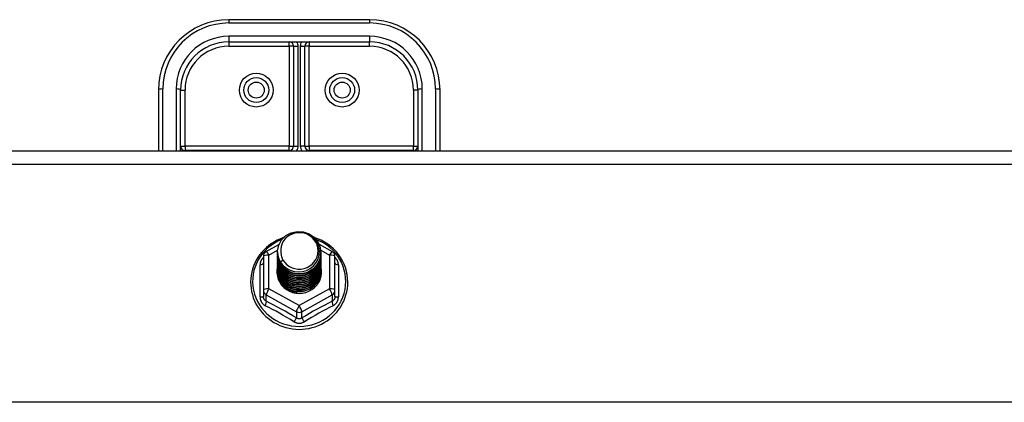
# Model space of a CAD drawing. Header units: inches. Extents: x 56.1 to 140.1, y 37.7 to 64.
# Tile 66 of 102: x 105.1 to 112.1, y 51.4 to 54.1. Entities that reach past the tile are written whole.
import ezdxf

# ---------------------------------------------------------------- set-up
doc = ezdxf.new("R2010")
doc.units = ezdxf.units.IN
doc.header["$MEASUREMENT"] = 0
doc.layers.add('Visible Edges(ANSI)', color=7, linetype='Continuous', lineweight=25)
doc.layers.add('Visible Tangent Edges(ANSI)', color=7, linetype='Continuous', lineweight=25)

msp = doc.modelspace()

# ---------------------------------------------------------------- linework, layer by layer
at = {"layer": 'Visible Edges(ANSI)'}
for p, q in [((107.5628, 54.1149), (106.5628, 54.1149)), ((106.5628, 53.9574), (107.5628, 53.9574)), ((107.0234, 53.9259), (107.0234, 53.2178)), ((107.1022, 53.2178), (107.1022, 53.9259)), ((106.0628, 53.6149), (106.0628, 53.1828)), ((106.2203, 53.1828), (106.2203, 53.6149)), ((107.9053, 53.6149), (107.9053, 53.1828)), ((108.0628, 53.1828), (108.0628, 53.6149)), ((98.9289, 53.1828), (138.5628, 53.1828)), ((106.9919, 53.1863), (106.2518, 53.1863)), ((107.8738, 53.1863), (107.1337, 53.1863)), ((106.829, 52.4679), (106.9191, 52.5182)), ((107.204, 52.5196), (107.2966, 52.4679)), ((106.9093, 52.4663), (106.9093, 52.4667)), ((106.9093, 52.4537), (106.9093, 52.4542)), ((107.2163, 52.46), (107.2163, 52.4604)), ((107.2163, 52.4475), (107.2163, 52.4479)), ((106.8089, 52.4336), (106.8089, 52.194)), ((106.9093, 52.4412), (106.9093, 52.4416)), ((106.9093, 52.4287), (106.9093, 52.4291)), ((106.9093, 52.4161), (106.9093, 52.4165)), ((106.9093, 52.4036), (106.9093, 52.404)), ((106.9093, 52.3911), (106.9093, 52.3915)), ((106.9093, 52.3785), (106.9093, 52.3789)), ((107.2163, 52.4349), (107.2163, 52.4353)), ((107.2163, 52.4224), (107.2163, 52.4228)), ((107.2163, 52.4099), (107.2163, 52.4103)), ((107.2163, 52.3973), (107.2163, 52.3977)), ((107.2163, 52.3848), (107.2163, 52.3852)), ((107.3167, 52.194), (107.3167, 52.4336)), ((106.9093, 52.366), (106.9093, 52.3664)), ((106.9093, 52.3534), (106.9093, 52.3538)), ((106.9093, 52.3409), (106.9093, 52.3413)), ((106.9093, 52.3284), (106.9093, 52.3288)), ((107.2163, 52.3722), (107.2163, 52.3727)), ((107.2163, 52.3597), (107.2163, 52.3601)), ((107.2163, 52.3472), (107.2163, 52.3476)), ((107.2163, 52.3346), (107.2163, 52.335)), ((106.8089, 52.194), (106.8089, 52.1492)), ((107.0444, 52.18), (107.0431, 52.1725)), ((107.3167, 52.1492), (107.3167, 52.194))]:
    msp.add_line(p, q, dxfattribs=at)
at = {"layer": 'Visible Edges(ANSI)', "flags": 128}
for points in [[(106.9302, 52.393), (106.9137, 52.4315), (106.9094, 52.473), (106.9175, 52.514), (106.9373, 52.551), (106.9673, 52.5812), (107.0051, 52.6019), (107.0475, 52.6115), (107.0911, 52.6091), (107.1325, 52.5949), (107.1682, 52.57), (107.1954, 52.5364), (107.2118, 52.4967), (107.2162, 52.4541), (107.2082, 52.412), (107.1884, 52.3737), (107.1584, 52.3424), (107.1207, 52.3205), (107.0783, 52.3098), (107.0346, 52.311), (106.9932, 52.324), (106.9575, 52.3477), (106.9303, 52.3802), (106.9138, 52.4188), (106.9094, 52.4602)], [(106.9488, 52.3683), (106.9715, 52.3495), (106.9977, 52.3353), (107.0263, 52.3264), (107.0561, 52.3232), (107.0861, 52.3258), (107.115, 52.3341), (107.1416, 52.3479), (107.1648, 52.3666), (107.1836, 52.3894), (107.1972, 52.4156), (107.2051, 52.4438), (107.2068, 52.473), (107.2022, 52.5019), (107.1916, 52.5293), (107.1753, 52.5539), (107.154, 52.5746), (107.1288, 52.5905), (107.1006, 52.6008), (107.0709, 52.6051), (107.041, 52.603), (107.0123, 52.5947), (106.9863, 52.5806), (106.9641, 52.5612), (106.947, 52.5376)], [(106.9509, 52.5668), (106.9288, 52.5587), (106.9074, 52.5491), (106.8868, 52.5381), (106.8669, 52.5258), (106.8479, 52.5122), (106.8299, 52.4973), (106.8131, 52.4813), (106.7973, 52.4642), (106.7829, 52.4461), (106.7697, 52.427), (106.7579, 52.4071), (106.7475, 52.3865), (106.7387, 52.3652), (106.7313, 52.3434), (106.7255, 52.3212), (106.7213, 52.2986), (106.7187, 52.2758), (106.7177, 52.2528), (106.7183, 52.2298), (106.7205, 52.207), (106.7244, 52.1843), (106.7299, 52.162), (106.7369, 52.1401), (106.7455, 52.1187), (106.7555, 52.0979), (106.767, 52.0779), (106.7799, 52.0586), (106.7941, 52.0403), (106.8095, 52.023), (106.8261, 52.0067), (106.8439, 51.9916), (106.8626, 51.9777), (106.8823, 51.965), (106.9028, 51.9538), (106.9241, 51.9439), (106.946, 51.9354), (106.9684, 51.9284), (106.9913, 51.9229), (107.0145, 51.9189), (107.038, 51.9165), (107.0615, 51.9156), (107.0851, 51.9163), (107.1085, 51.9186), (107.1317, 51.9224), (107.1547, 51.9277), (107.1772, 51.9345), (107.1991, 51.9429), (107.2205, 51.9526), (107.2411, 51.9637), (107.2609, 51.9762), (107.2797, 51.99), (107.2976, 52.005), (107.3143, 52.0211), (107.3299, 52.0383), (107.3442, 52.0566), (107.3573, 52.0757), (107.3689, 52.0957), (107.3791, 52.1164), (107.3878, 52.1377), (107.395, 52.1596), (107.4007, 52.1819), (107.4047, 52.2045), (107.4071, 52.2273), (107.408, 52.2503)], [(106.947, 52.5376), (106.9457, 52.5351), (106.9445, 52.5326), (106.9433, 52.53), (106.9422, 52.5274), (106.9412, 52.5248), (106.9402, 52.5221), (106.9392, 52.5195), (106.9384, 52.5168), (106.9376, 52.5141), (106.9368, 52.5114), (106.9361, 52.5087), (106.9355, 52.5059), (106.935, 52.5032), (106.9345, 52.5004), (106.9341, 52.4976), (106.9337, 52.4948), (106.9334, 52.4921), (106.9331, 52.4893), (106.933, 52.4865), (106.9329, 52.4837), (106.9328, 52.4809), (106.9328, 52.4781), (106.9329, 52.4753), (106.9331, 52.4724)], [(107.408, 52.2503), (107.4069, 52.2766), (107.4037, 52.3027), (107.3984, 52.3285), (107.391, 52.3538), (107.3816, 52.3784), (107.3703, 52.4023), (107.357, 52.4252), (107.342, 52.447), (107.3252, 52.4676), (107.3069, 52.4869), (107.287, 52.5047), (107.2658, 52.5209), (107.2433, 52.5355), (107.2198, 52.5483), (107.1952, 52.5593), (107.1699, 52.5684)], [(106.9093, 52.4663), (106.9093, 52.4618), (106.9095, 52.4573), (106.9099, 52.4529), (106.9104, 52.4484), (106.911, 52.444), (106.9118, 52.4396), (106.9128, 52.4352), (106.9138, 52.4308), (106.915, 52.4265), (106.9164, 52.4222), (106.9179, 52.418), (106.9195, 52.4138), (106.9212, 52.4096), (106.9231, 52.4055), (106.9251, 52.4015), (106.9273, 52.3975), (106.9295, 52.3936), (106.9319, 52.3897), (106.9344, 52.386), (106.9371, 52.3823), (106.9398, 52.3786), (106.9427, 52.3751), (106.9457, 52.3717), (106.9488, 52.3683)], [(106.9093, 52.4537), (106.9106, 52.4346), (106.9145, 52.4158), (106.9209, 52.3977), (106.9298, 52.3806), (106.941, 52.3647), (106.9542, 52.3503), (106.9693, 52.3378), (106.986, 52.3273), (107.004, 52.3189), (107.0231, 52.3129), (107.0428, 52.3094), (107.0628, 52.3084), (107.0828, 52.3099), (107.1025, 52.314), (107.1216, 52.3205), (107.1396, 52.3293), (107.1563, 52.3404), (107.1714, 52.3535), (107.1846, 52.3683), (107.1958, 52.3847), (107.2047, 52.4024), (107.2111, 52.4211), (107.215, 52.4404), (107.2163, 52.46)], [(106.9093, 52.4412), (106.9106, 52.4221), (106.9145, 52.4033), (106.9209, 52.3852), (106.9298, 52.368), (106.941, 52.3521), (106.9542, 52.3378), (106.9693, 52.3252), (106.986, 52.3147), (107.004, 52.3064), (107.0231, 52.3004), (107.0428, 52.2969), (107.0628, 52.2959), (107.0828, 52.2974), (107.1025, 52.3014), (107.1216, 52.308), (107.1396, 52.3168), (107.1563, 52.3279), (107.1714, 52.3409), (107.1846, 52.3558), (107.1958, 52.3722), (107.2047, 52.3899), (107.2111, 52.4085), (107.215, 52.4278), (107.2163, 52.4475)], [(107.2162, 52.454), (107.2157, 52.4338), (107.2124, 52.4138), (107.2064, 52.3945), (107.1978, 52.3761), (107.1868, 52.359), (107.1735, 52.3435), (107.1583, 52.3298), (107.1413, 52.3182), (107.1229, 52.3089), (107.1035, 52.3021), (107.0833, 52.2979), (107.0627, 52.2963), (107.0422, 52.2974), (107.022, 52.3011), (107.0025, 52.3074), (106.9842, 52.3162), (106.9672, 52.3272), (106.952, 52.3404), (106.9387, 52.3554), (106.9277, 52.372), (106.9192, 52.3898), (106.9132, 52.4086), (106.9099, 52.428), (106.9094, 52.4477)], [(106.9331, 52.4724), (106.9329, 52.4696), (106.9329, 52.4668), (106.9329, 52.464), (106.9329, 52.4612), (106.933, 52.4584), (106.9332, 52.4556), (106.9335, 52.4528), (106.9338, 52.4501), (106.9342, 52.4473), (106.9346, 52.4445), (106.9351, 52.4418), (106.9357, 52.439), (106.9363, 52.4363), (106.937, 52.4335), (106.9378, 52.4308), (106.9386, 52.4281), (106.9395, 52.4255), (106.9404, 52.4228), (106.9414, 52.4202), (106.9425, 52.4175), (106.9436, 52.415), (106.9448, 52.4124), (106.946, 52.4099), (106.9473, 52.4073)], [(106.9093, 52.4287), (106.9106, 52.4095), (106.9145, 52.3908), (106.9209, 52.3726), (106.9298, 52.3555), (106.941, 52.3396), (106.9542, 52.3252), (106.9693, 52.3127), (106.986, 52.3022), (107.004, 52.2938), (107.0231, 52.2879), (107.0428, 52.2843), (107.0628, 52.2833), (107.0828, 52.2849), (107.1025, 52.2889), (107.1216, 52.2954), (107.1396, 52.3043), (107.1563, 52.3153), (107.1714, 52.3284), (107.1846, 52.3432), (107.1958, 52.3597), (107.2047, 52.3773), (107.2111, 52.396), (107.215, 52.4153), (107.2163, 52.4349)], [(106.9093, 52.4161), (106.9106, 52.397), (106.9145, 52.3782), (106.9209, 52.3601), (106.9298, 52.3429), (106.941, 52.327), (106.9542, 52.3127), (106.9693, 52.3002), (106.986, 52.2896), (107.004, 52.2813), (107.0231, 52.2753), (107.0428, 52.2718), (107.0628, 52.2708), (107.0828, 52.2723), (107.1025, 52.2764), (107.1216, 52.2829), (107.1396, 52.2917), (107.1563, 52.3028), (107.1714, 52.3158), (107.1846, 52.3307), (107.1958, 52.3471), (107.2047, 52.3648), (107.2111, 52.3834), (107.215, 52.4028), (107.2163, 52.4224)], [(106.9093, 52.4036), (106.9106, 52.3845), (106.9145, 52.3657), (106.9209, 52.3476), (106.9298, 52.3304), (106.941, 52.3145), (106.9542, 52.3002), (106.9693, 52.2876), (106.986, 52.2771), (107.004, 52.2688), (107.0231, 52.2628), (107.0428, 52.2593), (107.0628, 52.2582), (107.0828, 52.2598), (107.1025, 52.2638), (107.1216, 52.2703), (107.1396, 52.2792), (107.1563, 52.2902), (107.1714, 52.3033), (107.1846, 52.3182), (107.1958, 52.3346), (107.2047, 52.3523), (107.2111, 52.3709), (107.215, 52.3902), (107.2163, 52.4099)], [(106.9093, 52.3911), (106.9106, 52.3719), (106.9145, 52.3531), (106.9209, 52.335), (106.9298, 52.3179), (106.941, 52.302), (106.9542, 52.2876), (106.9693, 52.2751), (106.986, 52.2646), (107.004, 52.2562), (107.0231, 52.2502), (107.0428, 52.2467), (107.0628, 52.2457), (107.0828, 52.2472), (107.1025, 52.2513), (107.1216, 52.2578), (107.1396, 52.2666), (107.1563, 52.2777), (107.1714, 52.2908), (107.1846, 52.3056), (107.1958, 52.322), (107.2047, 52.3397), (107.2111, 52.3584), (107.215, 52.3777), (107.2163, 52.3973)], [(106.9093, 52.3785), (106.9106, 52.3594), (106.9145, 52.3406), (106.9209, 52.3225), (106.9298, 52.3053), (106.941, 52.2894), (106.9542, 52.2751), (106.9693, 52.2625), (106.986, 52.252), (107.004, 52.2437), (107.0231, 52.2377), (107.0428, 52.2342), (107.0628, 52.2332), (107.0828, 52.2347), (107.1025, 52.2388), (107.1216, 52.2453), (107.1396, 52.2541), (107.1563, 52.2652), (107.1714, 52.2782), (107.1846, 52.2931), (107.1958, 52.3095), (107.2047, 52.3272), (107.2111, 52.3458), (107.215, 52.3651), (107.2163, 52.3848)], [(107.2162, 52.4414), (107.2157, 52.4212), (107.2124, 52.4013), (107.2064, 52.382), (107.1978, 52.3636), (107.1868, 52.3465), (107.1735, 52.3309), (107.1583, 52.3173), (107.1413, 52.3057), (107.1229, 52.2964), (107.1035, 52.2896), (107.0833, 52.2853), (107.0627, 52.2837), (107.0422, 52.2848), (107.022, 52.2885), (107.0025, 52.2949), (106.9842, 52.3036), (106.9672, 52.3147), (106.952, 52.3278), (106.9387, 52.3428), (106.9277, 52.3594), (106.9192, 52.3773), (106.9132, 52.3961), (106.9099, 52.4155), (106.9094, 52.4351)], [(107.2162, 52.4289), (107.2157, 52.4087), (107.2124, 52.3888), (107.2064, 52.3694), (107.1978, 52.351), (107.1868, 52.3339), (107.1735, 52.3184), (107.1583, 52.3047), (107.1413, 52.2931), (107.1229, 52.2839), (107.1035, 52.277), (107.0833, 52.2728), (107.0627, 52.2712), (107.0422, 52.2723), (107.022, 52.276), (107.0025, 52.2823), (106.9842, 52.2911), (106.9672, 52.3021), (106.952, 52.3153), (106.9387, 52.3303), (106.9277, 52.3469), (106.9192, 52.3647), (106.9132, 52.3835), (106.9099, 52.403), (106.9094, 52.4226)], [(107.2162, 52.4163), (107.2157, 52.3961), (107.2124, 52.3762), (107.2064, 52.3569), (107.1978, 52.3385), (107.1868, 52.3214), (107.1735, 52.3059), (107.1583, 52.2922), (107.1413, 52.2806), (107.1229, 52.2713), (107.1035, 52.2645), (107.0833, 52.2603), (107.0627, 52.2587), (107.0422, 52.2597), (107.022, 52.2635), (107.0025, 52.2698), (106.9842, 52.2785), (106.9672, 52.2896), (106.952, 52.3028), (106.9387, 52.3178), (106.9277, 52.3344), (106.9192, 52.3522), (106.9132, 52.371), (106.9099, 52.3904), (106.9094, 52.4101)], [(107.2162, 52.4038), (107.2157, 52.3836), (107.2124, 52.3637), (107.2064, 52.3443), (107.1978, 52.326), (107.1868, 52.3089), (107.1735, 52.2933), (107.1583, 52.2796), (107.1413, 52.2681), (107.1229, 52.2588), (107.1035, 52.252), (107.0833, 52.2477), (107.0627, 52.2461), (107.0422, 52.2472), (107.022, 52.2509), (107.0025, 52.2572), (106.9842, 52.266), (106.9672, 52.2771), (106.952, 52.2902), (106.9387, 52.3052), (106.9277, 52.3218), (106.9192, 52.3397), (106.9132, 52.3585), (106.9099, 52.3779), (106.9094, 52.3975)], [(107.2162, 52.3913), (107.2157, 52.3711), (107.2124, 52.3511), (107.2064, 52.3318), (107.1978, 52.3134), (107.1868, 52.2963), (107.1735, 52.2808), (107.1583, 52.2671), (107.1413, 52.2555), (107.1229, 52.2462), (107.1035, 52.2394), (107.0833, 52.2352), (107.0627, 52.2336), (107.0422, 52.2347), (107.022, 52.2384), (107.0025, 52.2447), (106.9842, 52.2535), (106.9672, 52.2645), (106.952, 52.2777), (106.9387, 52.2927), (106.9277, 52.3093), (106.9192, 52.3271), (106.9132, 52.3459), (106.9099, 52.3653), (106.9094, 52.385)], [(107.2162, 52.3787), (107.2157, 52.3585), (107.2124, 52.3386), (107.2064, 52.3193), (107.1978, 52.3009), (107.1868, 52.2838), (107.1735, 52.2682), (107.1583, 52.2546), (107.1413, 52.243), (107.1229, 52.2337), (107.1035, 52.2269), (107.0833, 52.2226), (107.0627, 52.221), (107.0422, 52.2221), (107.022, 52.2259), (107.0025, 52.2322), (106.9842, 52.2409), (106.9672, 52.252), (106.952, 52.2651), (106.9387, 52.2802), (106.9277, 52.2967), (106.9192, 52.3146), (106.9132, 52.3334), (106.9099, 52.3528), (106.9094, 52.3724)], [(106.9473, 52.4073), (106.9466, 52.4067), (106.9459, 52.4061), (106.9452, 52.4055), (106.9444, 52.4049), (106.9437, 52.4043), (106.943, 52.4037), (106.9423, 52.4031), (106.9416, 52.4025), (106.9409, 52.4019), (106.9402, 52.4013), (106.9394, 52.4007), (106.9387, 52.4001), (106.938, 52.3995), (106.9373, 52.3989), (106.9366, 52.3983), (106.9359, 52.3977), (106.9352, 52.3971), (106.9344, 52.3966), (106.9337, 52.396), (106.933, 52.3954), (106.9323, 52.3948), (106.9316, 52.3942), (106.9309, 52.3936), (106.9302, 52.393)], [(106.9093, 52.366), (106.9106, 52.3469), (106.9145, 52.3281), (106.9209, 52.3099), (106.9298, 52.2928), (106.941, 52.2769), (106.9542, 52.2626), (106.9693, 52.25), (106.986, 52.2395), (107.004, 52.2312), (107.0231, 52.2252), (107.0428, 52.2216), (107.0628, 52.2206), (107.0828, 52.2222), (107.1025, 52.2262), (107.1216, 52.2327), (107.1396, 52.2416), (107.1563, 52.2526), (107.1714, 52.2657), (107.1846, 52.2806), (107.1958, 52.297), (107.2047, 52.3146), (107.2111, 52.3333), (107.215, 52.3526), (107.2163, 52.3722)], [(106.9093, 52.3534), (106.9106, 52.3343), (106.9145, 52.3155), (106.9209, 52.2974), (106.9298, 52.2802), (106.941, 52.2644), (106.9542, 52.25), (106.9693, 52.2375), (106.986, 52.2269), (107.004, 52.2186), (107.0231, 52.2126), (107.0428, 52.2091), (107.0628, 52.2081), (107.0828, 52.2096), (107.1025, 52.2137), (107.1216, 52.2202), (107.1396, 52.229), (107.1563, 52.2401), (107.1714, 52.2531), (107.1846, 52.268), (107.1958, 52.2844), (107.2047, 52.3021), (107.2111, 52.3208), (107.215, 52.3401), (107.2163, 52.3597)], [(106.9093, 52.3409), (106.9106, 52.3218), (106.9145, 52.303), (106.9209, 52.2849), (106.9298, 52.2677), (106.941, 52.2518), (106.9542, 52.2375), (106.9693, 52.2249), (106.986, 52.2144), (107.004, 52.2061), (107.0231, 52.2001), (107.0428, 52.1966), (107.0628, 52.1956), (107.0828, 52.1971), (107.1025, 52.2011), (107.1216, 52.2076), (107.1396, 52.2165), (107.1563, 52.2275), (107.1714, 52.2406), (107.1846, 52.2555), (107.1958, 52.2719), (107.2047, 52.2896), (107.2111, 52.3082), (107.215, 52.3275), (107.2163, 52.3472)], [(106.9093, 52.3284), (106.9106, 52.3092), (106.9145, 52.2905), (106.9209, 52.2723), (106.9298, 52.2552), (106.941, 52.2393), (106.9542, 52.2249), (106.9693, 52.2124), (106.986, 52.2019), (107.004, 52.1935), (107.0231, 52.1876), (107.0428, 52.184), (107.0628, 52.183), (107.0828, 52.1845), (107.1025, 52.1886), (107.1216, 52.1951), (107.1396, 52.204), (107.1563, 52.215), (107.1714, 52.2281), (107.1846, 52.2429), (107.1958, 52.2593), (107.2047, 52.277), (107.2111, 52.2957), (107.215, 52.315), (107.2163, 52.3346)], [(107.2162, 52.3662), (107.2157, 52.346), (107.2124, 52.3261), (107.2064, 52.3067), (107.1978, 52.2883), (107.1868, 52.2712), (107.1735, 52.2557), (107.1583, 52.242), (107.1413, 52.2305), (107.1229, 52.2212), (107.1035, 52.2143), (107.0833, 52.2101), (107.0627, 52.2085), (107.0422, 52.2096), (107.022, 52.2133), (107.0025, 52.2196), (106.9842, 52.2284), (106.9672, 52.2395), (106.952, 52.2526), (106.9387, 52.2676), (106.9277, 52.2842), (106.9192, 52.3021), (106.9132, 52.3209), (106.9099, 52.3403), (106.9094, 52.3599)], [(107.2162, 52.3536), (107.2157, 52.3335), (107.2124, 52.3135), (107.2064, 52.2942), (107.1978, 52.2758), (107.1868, 52.2587), (107.1735, 52.2432), (107.1583, 52.2295), (107.1413, 52.2179), (107.1229, 52.2086), (107.1035, 52.2018), (107.0833, 52.1976), (107.0627, 52.196), (107.0422, 52.197), (107.022, 52.2008), (107.0025, 52.2071), (106.9842, 52.2159), (106.9672, 52.2269), (106.952, 52.2401), (106.9387, 52.2551), (106.9277, 52.2717), (106.9192, 52.2895), (106.9132, 52.3083), (106.9099, 52.3277), (106.9094, 52.3474)], [(107.2162, 52.3411), (107.2157, 52.3209), (107.2124, 52.301), (107.2064, 52.2816), (107.1978, 52.2633), (107.1868, 52.2462), (107.1735, 52.2306), (107.1583, 52.217), (107.1413, 52.2054), (107.1229, 52.1961), (107.1035, 52.1893), (107.0833, 52.185), (107.0627, 52.1834), (107.0422, 52.1845), (107.022, 52.1882), (107.0025, 52.1945), (106.9842, 52.2033), (106.9672, 52.2144), (106.952, 52.2275), (106.9387, 52.2425), (106.9277, 52.2591), (106.9192, 52.277), (106.9132, 52.2958), (106.9099, 52.3152), (106.9094, 52.3348)], [(107.2162, 52.3286), (107.2162, 52.3285), (107.2162, 52.3284), (107.2162, 52.3283), (107.2162, 52.3282), (107.2162, 52.3281), (107.2162, 52.328), (107.2162, 52.3279), (107.2162, 52.3278), (107.2162, 52.3277), (107.2163, 52.3276), (107.2163, 52.3275), (107.2163, 52.3274), (107.2163, 52.3273), (107.2163, 52.3272), (107.2163, 52.3271), (107.2163, 52.3271), (107.2163, 52.327), (107.2163, 52.3269), (107.2163, 52.3268), (107.2163, 52.3267), (107.2163, 52.3266), (107.2163, 52.3265), (107.2163, 52.3264), (107.2163, 52.3263)], [(107.0431, 52.1725), (107.0348, 52.1739), (107.0267, 52.1757), (107.0187, 52.1779), (107.0108, 52.1805), (107.0031, 52.1835), (106.9955, 52.1869), (106.9882, 52.1907), (106.981, 52.1949), (106.9741, 52.1994), (106.9675, 52.2043), (106.9612, 52.2095), (106.9552, 52.2151), (106.9495, 52.2209), (106.9441, 52.2271), (106.9391, 52.2335), (106.9345, 52.2402), (106.9302, 52.2471), (106.9264, 52.2542), (106.9229, 52.2615), (106.9199, 52.2689), (106.9173, 52.2766), (106.9151, 52.2843), (106.9134, 52.2922), (106.9121, 52.3001)]]:
    msp.add_lwpolyline(points, dxfattribs=at)
at = {"layer": 'Visible Edges(ANSI)'}
for centre in [(106.7577, 53.6149), (107.3679, 53.6149)]:
    msp.add_circle(centre, 0.0886, dxfattribs=at)
for centre, radius, start, end in [((106.5628, 53.6149), 0.5, 90, 180), ((107.5628, 53.6149), 0.5, 0, 90), ((106.5628, 53.6149), 0.3425, 90, 180), ((106.9919, 53.9259), 0.0315, 0, 90), ((107.1337, 53.9259), 0.0315, 90, 180), ((107.5628, 53.6149), 0.3425, 0, 90), ((106.2518, 53.2178), 0.0315, 180, 270), ((106.9919, 53.2178), 0.0315, 270, 0), ((107.1337, 53.2178), 0.0315, 180, 270), ((107.8738, 53.2178), 0.0315, 270, 0), ((106.8482, 52.4336), 0.0394, 119.17447, 180), ((107.2774, 52.4336), 0.0394, 0, 60.82553)]:
    msp.add_arc(centre, radius, start, end, dxfattribs=at)
for centre, major_axis, start_param, end_param in [((107.0628, 52.4728), (0.1339, 0), 3.671471, 8.899926), ((107.0628, 52.4677), (0.1535, 0), 3.669461, 3.875388), ((107.0628, 52.3238), (-0.1585, 0), 6.031816, 9.674875)]:
    msp.add_ellipse(centre, major_axis=major_axis, ratio=0.966998, start_param=start_param, end_param=end_param, dxfattribs=at)
at = {"layer": 'Visible Tangent Edges(ANSI)'}
for p, q in [((106.5628, 54.1149), (106.5628, 54.0914)), ((106.5628, 54.0914), (107.5628, 54.0914)), ((107.5628, 54.1149), (107.5628, 54.0914)), ((107.5628, 53.9969), (106.5628, 53.9969)), ((106.5628, 53.9969), (106.5628, 53.9574)), ((107.5628, 53.9969), (107.5628, 53.9574)), ((106.5628, 53.9574), (106.5628, 53.9259)), ((106.5628, 53.9259), (106.9919, 53.9259)), ((106.9919, 53.9259), (106.9919, 53.9574)), ((106.9919, 53.9259), (106.9919, 53.2178)), ((107.0234, 53.9259), (106.9919, 53.9259)), ((107.0234, 53.9259), (107.0549, 53.9259)), ((107.0549, 53.2178), (107.0549, 53.9259)), ((107.0707, 53.9259), (107.0707, 53.2178)), ((107.0707, 53.9259), (107.1022, 53.9259)), ((107.1337, 53.9259), (107.1022, 53.9259)), ((107.1337, 53.9574), (107.1337, 53.9259)), ((107.1337, 53.9259), (107.5628, 53.9259)), ((107.1337, 53.2178), (107.1337, 53.9259)), ((107.5628, 53.9259), (107.5628, 53.9574)), ((106.0943, 53.1828), (106.0943, 53.6229)), ((106.1888, 53.6229), (106.1888, 53.1828)), ((106.2203, 53.6149), (106.2518, 53.6149)), ((106.2518, 53.2178), (106.2518, 53.6149)), ((107.8738, 53.6149), (107.8738, 53.2178)), ((107.9053, 53.6149), (107.8738, 53.6149)), ((107.9368, 53.1828), (107.9368, 53.6229)), ((108.0313, 53.6229), (108.0313, 53.1828)), ((106.2203, 53.2178), (106.2518, 53.2178)), ((106.9919, 53.2178), (106.2518, 53.2178)), ((106.2518, 53.2178), (106.2518, 53.1863)), ((106.9919, 53.1863), (106.9919, 53.2178)), ((106.9919, 53.2178), (107.0234, 53.2178)), ((107.0234, 53.2178), (107.0549, 53.2178)), ((107.1022, 53.2178), (107.0707, 53.2178)), ((107.1022, 53.2178), (107.1337, 53.2178)), ((107.8738, 53.2178), (107.1337, 53.2178)), ((107.1337, 53.2178), (107.1337, 53.1863)), ((107.8738, 53.2178), (107.9053, 53.2178)), ((107.8738, 53.1863), (107.8738, 53.2178)), ((106.2518, 53.1863), (106.2518, 53.1828)), ((106.9919, 53.1863), (106.9919, 53.1828)), ((107.1337, 53.1863), (107.1337, 53.1828)), ((107.8738, 53.1863), (107.8738, 53.1828)), ((98.9289, 53.0897), (138.5628, 53.0897)), ((106.8482, 52.4436), (106.9097, 52.4779)), ((107.2153, 52.4783), (107.2774, 52.4436)), ((106.8482, 52.204), (106.8482, 52.4436)), ((107.2774, 52.4436), (107.2774, 52.204)), ((106.7846, 52.1462), (106.7846, 52.3734)), ((107.341, 52.3734), (107.341, 52.1462)), ((107.0628, 52.0842), (106.8482, 52.204)), ((107.2774, 52.204), (107.0628, 52.0842)), ((106.8285, 52.161), (107.0431, 52.0412)), ((106.8285, 52.1162), (106.8285, 52.161)), ((107.0825, 52.0412), (107.2971, 52.161)), ((107.2971, 52.161), (107.2971, 52.1162)), ((107.0431, 52.0412), (107.0431, 51.9964)), ((107.0825, 51.9964), (107.0825, 52.0412)), ((138.5628, 51.3974), (98.9289, 51.3974))]:
    msp.add_line(p, q, dxfattribs=at)
at = {"layer": 'Visible Tangent Edges(ANSI)', "flags": 128}
for points in [[(106.8089, 52.4261), (106.807, 52.4243), (106.8052, 52.4225), (106.8034, 52.4206), (106.8017, 52.4186), (106.8001, 52.4166), (106.7986, 52.4146), (106.7971, 52.4125), (106.7957, 52.4104), (106.7944, 52.4082), (106.7932, 52.406), (106.792, 52.4038), (106.7909, 52.4016), (106.7899, 52.3993), (106.789, 52.397), (106.7882, 52.3947), (106.7874, 52.3923), (106.7868, 52.39), (106.7862, 52.3876), (106.7857, 52.3853), (106.7853, 52.3829), (106.785, 52.3805), (106.7848, 52.3781), (106.7847, 52.3758), (106.7846, 52.3734)], [(107.341, 52.3734), (107.3409, 52.3758), (107.3408, 52.3781), (107.3406, 52.3805), (107.3403, 52.3829), (107.3399, 52.3853), (107.3394, 52.3876), (107.3388, 52.39), (107.3382, 52.3923), (107.3374, 52.3947), (107.3366, 52.397), (107.3357, 52.3993), (107.3347, 52.4016), (107.3336, 52.4038), (107.3324, 52.406), (107.3312, 52.4082), (107.3299, 52.4104), (107.3285, 52.4125), (107.327, 52.4146), (107.3255, 52.4166), (107.3239, 52.4186), (107.3222, 52.4206), (107.3204, 52.4225), (107.3186, 52.4243), (107.3167, 52.4261)], [(106.7846, 52.1462), (106.7847, 52.143), (106.7849, 52.1397), (106.7853, 52.1365), (106.7858, 52.1333), (106.7864, 52.1301), (106.7872, 52.1269), (106.7881, 52.1238), (106.7891, 52.1207), (106.7903, 52.1178), (106.7916, 52.1148), (106.7931, 52.112), (106.7947, 52.1092), (106.7964, 52.1065), (106.7982, 52.1039), (106.8001, 52.1014), (106.8022, 52.0989), (106.8043, 52.0966), (106.8066, 52.0944), (106.8089, 52.0923), (106.8114, 52.0904), (106.8139, 52.0885), (106.8165, 52.0868), (106.8192, 52.0852), (106.822, 52.0837)], [(106.8285, 52.1162), (106.8271, 52.1169), (106.8257, 52.1177), (106.8243, 52.1185), (106.823, 52.1194), (106.8217, 52.1204), (106.8204, 52.1215), (106.8192, 52.1226), (106.8181, 52.1238), (106.817, 52.125), (106.816, 52.1264), (106.815, 52.1277), (106.8141, 52.1291), (106.8133, 52.1306), (106.8126, 52.1321), (106.8119, 52.1337), (106.8112, 52.1353), (106.8107, 52.1369), (106.8102, 52.1386), (106.8098, 52.1403), (106.8095, 52.1421), (106.8092, 52.1438), (106.809, 52.1456), (106.8089, 52.1474), (106.8089, 52.1492)], [(107.3167, 52.1492), (107.3167, 52.1474), (107.3166, 52.1456), (107.3164, 52.1438), (107.3161, 52.1421), (107.3158, 52.1403), (107.3154, 52.1386), (107.3149, 52.1369), (107.3144, 52.1353), (107.3137, 52.1337), (107.313, 52.1321), (107.3123, 52.1306), (107.3114, 52.1291), (107.3106, 52.1277), (107.3096, 52.1264), (107.3086, 52.125), (107.3075, 52.1238), (107.3064, 52.1226), (107.3052, 52.1215), (107.3039, 52.1204), (107.3026, 52.1194), (107.3013, 52.1185), (107.2999, 52.1177), (107.2985, 52.1169), (107.2971, 52.1162)], [(107.3036, 52.0837), (107.3064, 52.0852), (107.3091, 52.0868), (107.3117, 52.0885), (107.3142, 52.0904), (107.3167, 52.0923), (107.319, 52.0944), (107.3213, 52.0966), (107.3234, 52.0989), (107.3255, 52.1014), (107.3274, 52.1039), (107.3292, 52.1065), (107.3309, 52.1092), (107.3325, 52.112), (107.334, 52.1148), (107.3353, 52.1178), (107.3365, 52.1207), (107.3375, 52.1238), (107.3384, 52.1269), (107.3392, 52.1301), (107.3398, 52.1333), (107.3403, 52.1365), (107.3407, 52.1397), (107.3409, 52.143), (107.341, 52.1462)], [(107.0255, 51.9701), (107.0283, 51.9684), (107.0312, 51.9669), (107.0342, 51.9655), (107.0372, 51.9643), (107.0403, 51.9632), (107.0434, 51.9622), (107.0466, 51.9614), (107.0498, 51.9607), (107.053, 51.9602), (107.0563, 51.9598), (107.0596, 51.9596), (107.0628, 51.9595), (107.0661, 51.9596), (107.0694, 51.9598), (107.0726, 51.9602), (107.0759, 51.9607), (107.0791, 51.9614), (107.0822, 51.9622), (107.0853, 51.9632), (107.0884, 51.9643), (107.0915, 51.9656), (107.0944, 51.9669), (107.0973, 51.9684), (107.1001, 51.9701)], [(107.0825, 51.9964), (107.081, 51.9955), (107.0795, 51.9946), (107.0779, 51.9938), (107.0763, 51.9931), (107.0747, 51.9925), (107.073, 51.9919), (107.0714, 51.9914), (107.0697, 51.991), (107.068, 51.9907), (107.0663, 51.9905), (107.0645, 51.9904), (107.0628, 51.9903), (107.0611, 51.9904), (107.0594, 51.9905), (107.0576, 51.9907), (107.0559, 51.991), (107.0543, 51.9914), (107.0526, 51.9919), (107.0509, 51.9924), (107.0493, 51.9931), (107.0477, 51.9938), (107.0461, 51.9946), (107.0446, 51.9955), (107.0431, 51.9964)]]:
    msp.add_lwpolyline(points, dxfattribs=at)
at = {"layer": 'Visible Tangent Edges(ANSI)'}
for centre, radius in [((106.7577, 53.6149), 0.1201), ((107.3679, 53.6149), 0.1201), ((106.7577, 53.6149), 0.0571), ((107.3679, 53.6149), 0.0571)]:
    msp.add_circle(centre, radius, dxfattribs=at)
for centre, radius, start, end in [((106.5628, 53.6229), 0.4685, 90, 180), ((107.5628, 53.6229), 0.4685, 0, 90), ((106.5628, 53.6229), 0.374, 90, 180), ((107.5628, 53.6229), 0.374, 0, 90), ((106.5628, 53.6149), 0.311, 90, 180), ((106.9919, 53.9259), 0.063, 0, 30), ((107.1337, 53.9259), 0.063, 150, 180), ((107.5628, 53.6149), 0.311, 0, 90), ((106.9919, 53.2178), 0.063, 326.31405, 0), ((107.1337, 53.2178), 0.063, 180, 213.68595)]:
    msp.add_arc(centre, radius, start, end, dxfattribs=at)
for centre, major_axis, ratio, start_param, end_param in [((106.0943, 53.6149), (-0.0315, 0), 0.254784, 4.712389, 6.283185), ((106.1888, 53.6149), (0.0315, 0), 0.254784, 0, 1.570796), ((107.9368, 53.6149), (-0.0315, 0), 0.254784, 4.712389, 6.283185), ((108.0313, 53.6149), (0.0315, 0), 0.254784, 0, 1.570796), ((107.0628, 52.2563), (0.3308, 0), 0.966998, 1.955468, 7.482801), ((106.8482, 52.4336), (-0.0192, 0.0344), 0.127392, 4.936728, 6.283185), ((107.2774, 52.4336), (0.0192, 0.0344), 0.127392, 0, 1.346458), ((106.7695, 52.3887), (0.0394, 0), 0.420933, 5.107073, 6.283185), ((106.8482, 52.4336), (-0.0394, 0), 0.254784, 4.712389, 6.283185), ((107.2774, 52.4336), (0.0394, 0), 0.254784, 0, 1.570796), ((107.3561, 52.3887), (-0.0394, 0), 0.420933, 0, 1.176113), ((106.8482, 52.194), (-0.0394, 0), 0.254784, 4.712389, 6.283185), ((106.8482, 52.194), (-0.0394, 0), 0.966998, 0, 1.047198), ((106.8482, 52.194), (-0.0192, -0.0344), 0.127392, 4.48805, 6.058847), ((107.2774, 52.194), (0.0394, 0), 0.254784, 0, 1.570796), ((107.2774, 52.194), (0.0192, -0.0344), 0.127392, 0.224339, 1.795135), ((107.2774, 52.194), (0.0394, 0), 0.966998, 5.235988, 6.283185), ((106.7695, 52.1492), (0.0394, 0), 0.080687, 5.107073, 6.283185), ((106.8089, 52.0832), (0.0178, 0.0351), 0.295528, 4.874003, 6.050115), ((106.9358, 51.8797), (-0.6046, 0.361), 0.220649, 4.666525, 5.020223), ((107.1898, 51.8797), (-0.6046, -0.361), 0.220649, 4.404555, 4.758253), ((107.3167, 52.0832), (-0.0178, 0.0351), 0.295528, 0.23307, 1.409183), ((107.3561, 52.1492), (-0.0394, 0), 0.080687, 0, 1.176113), ((106.9237, 51.8594), (0.5734, -0.3423), 0.220649, 1.524932, 1.878631), ((107.0628, 52.0742), (-0.0192, -0.0344), 0.127392, 4.48805, 6.058847), ((107.0628, 52.0742), (0.0394, 0), 0.966998, 4.18879, 5.235988), ((107.0628, 52.0742), (0.0192, -0.0344), 0.127392, 0.224339, 1.795135), ((107.2019, 51.8594), (0.5734, 0.3423), 0.220649, 1.262962, 1.61666), ((107.0234, 51.9634), (0.0205, 0.0336), 0.044718, 0.222707, 1.398819), ((107.1022, 51.9634), (-0.0205, 0.0336), 0.044718, 4.884366, 6.060479)]:
    msp.add_ellipse(centre, major_axis=major_axis, ratio=ratio, start_param=start_param, end_param=end_param, dxfattribs=at)

doc.saveas('drawing.dxf')
